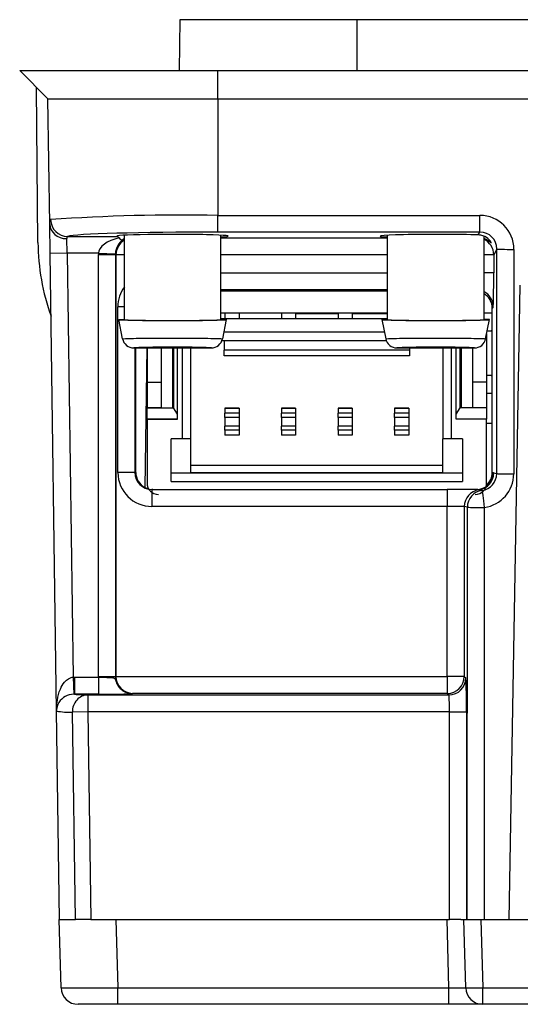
# Model space of a CAD drawing. Header units: millimetres. Extents: x 0 to 210, y 0 to 297.
# Tile 17 of 28: x 63 to 72, y 263 to 281. Entities that reach past the tile are written whole.
import ezdxf

# ---------------------------------------------------------------- set-up
doc = ezdxf.new("R2010")
doc.units = ezdxf.units.MM
for name, color, linetype in [('0040_001_EKEY_DL', 7, 'Continuous'), ('0040_002_EKEY_DL', 7, 'Continuous'), ('0040_019_EKEY_DL', 7, 'Continuous'), ('Default', 7, 'Continuous'), ('DLINE_FINGERPRIN', 7, 'Continuous')]:
    doc.layers.add(name, color=color, linetype=linetype)

# ---------------------------------------------------------------- blocks, each defined once
blk = doc.blocks.new('SE6')
at = {"layer": '0040_001_EKEY_DL', "color": 7, "linetype": 'Continuous'}
for p, q in [((66.16, 280.76), (66.144, 279.86)), ((69.294, 280.76), (66.159, 280.76)), ((79.664, 280.76), (69.294, 280.76)), ((69.294, 279.86), (69.294, 280.76)), ((63.329, 279.86), (66.829, 279.86)), ((63.829, 279.36), (63.329, 279.86)), ((66.829, 279.86), (82.129, 279.86)), ((66.829, 279.36), (66.829, 279.86)), ((63.651, 276.825), (63.627, 279.562)), ((63.829, 279.36), (66.829, 279.36)), ((63.86, 277.147), (63.829, 279.36)), ((66.829, 279.36), (66.829, 277.302)), ((66.829, 279.36), (82.129, 279.36)), ((66.829, 277.302), (71.46, 277.302)), ((66.829, 277.007), (66.829, 277.302)), ((71.46, 277.007), (71.46, 277.302)), ((63.867, 276.627), (63.86, 277.147)), ((64.167, 276.632), (64.16, 276.891)), ((64.174, 276.931), (65.058, 276.931)), ((71.46, 277.007), (66.829, 277.007)), ((66.879, 276.906), (69.829, 276.906)), ((71.432, 276.956), (71.46, 277.007)), ((71.76, 276.706), (71.705, 276.606)), ((71.758, 272.739), (71.76, 276.706)), ((72.06, 276.702), (72.058, 272.735)), ((64.167, 276.632), (63.867, 276.627)), ((63.98, 268.547), (63.867, 276.627)), ((64.167, 276.632), (64.272, 269.141)), ((64.72, 276.632), (64.167, 276.632)), ((64.72, 276.632), (65.02, 276.622)), ((64.72, 269.151), (64.72, 276.613)), ((64.72, 276.613), (65.02, 276.613)), ((65.029, 276.597), (65.02, 276.613)), ((65.02, 276.613), (65.02, 269.151)), ((65.179, 276.606), (65.029, 276.606)), ((65.029, 276.597), (65.029, 269.16)), ((69.829, 276.606), (66.879, 276.606)), ((71.705, 276.606), (71.529, 276.606)), ((71.705, 276.606), (71.704, 276.287)), ((66.879, 276.287), (69.829, 276.287)), ((71.704, 276.287), (71.529, 276.287)), ((69.829, 275.988), (66.879, 275.988)), ((71.978, 264.86), (72.174, 276.067)), ((69.829, 275.96), (66.879, 275.96)), ((65.065, 272.757), (65.064, 275.687)), ((65.179, 275.687), (65.064, 275.687)), ((71.694, 275.688), (71.679, 275.66)), ((71.679, 272.76), (71.679, 275.66)), ((65.364, 274.96), (65.365, 272.757)), ((65.379, 272.76), (65.38, 274.964)), ((65.574, 274.96), (65.54, 272.494)), ((65.365, 272.757), (65.065, 272.757)), ((65.365, 272.757), (65.379, 272.76)), ((71.679, 272.76), (71.698, 272.756)), ((71.698, 272.756), (71.703, 272.75)), ((71.703, 272.75), (71.758, 272.739)), ((65.679, 272.46), (65.665, 272.457)), ((65.665, 272.457), (70.884, 272.457)), ((65.665, 272.457), (65.665, 272.157)), ((70.884, 272.457), (70.884, 272.157)), ((71.398, 272.456), (71.379, 272.46)), ((71.498, 272.442), (71.444, 272.453)), ((70.884, 272.157), (65.665, 272.157)), ((70.884, 269.155), (70.884, 272.157)), ((71.184, 272.155), (71.184, 269.155)), ((71.238, 272.145), (71.184, 272.155)), ((71.237, 264.86), (71.238, 272.145)), ((71.538, 272.14), (71.537, 264.86)), ((64.272, 269.141), (64.297, 269.141)), ((64.272, 269.141), (64.284, 268.841)), ((64.297, 269.141), (64.72, 269.141)), ((64.297, 269.141), (64.297, 268.841)), ((64.72, 269.151), (65.02, 269.151)), ((64.72, 269.141), (64.72, 268.841)), ((65.02, 269.151), (65.029, 269.16)), ((65.029, 269.155), (70.884, 269.155)), ((70.884, 269.155), (70.884, 268.855)), ((71.184, 269.155), (70.884, 269.155)), ((71.184, 269.155), (71.212, 269.127)), ((64.297, 268.841), (64.284, 268.841)), ((64.72, 268.841), (64.297, 268.841)), ((65.324, 268.855), (65.32, 268.852)), ((70.884, 268.855), (65.324, 268.855)), ((70.912, 268.827), (70.884, 268.855)), ((64.53, 268.827), (70.912, 268.827)), ((64.53, 268.827), (64.53, 268.527)), ((63.98, 268.542), (63.98, 268.547)), ((64.031, 264.86), (63.98, 268.542)), ((64.53, 268.527), (64.259, 268.523)), ((64.317, 264.86), (64.259, 268.523)), ((70.923, 268.527), (64.53, 268.527)), ((64.53, 268.527), (64.587, 264.86)), ((70.923, 264.86), (70.923, 268.527)), ((70.923, 268.527), (71.223, 268.527)), ((71.223, 268.527), (71.223, 264.86)), ((64.165, 264.86), (64.317, 264.86)), ((64.587, 264.86), (64.317, 264.86)), ((64.587, 264.86), (70.923, 264.86)), ((71.126, 264.86), (70.923, 264.86))]:
    blk.add_line(p, q, dxfattribs=at)
for centre, radius, start, end in [((66.195, 244.113), 33.195, 88.906, 94.0075), ((65.308, 276.599), 0.317, 114.0158, 117.4336), ((67.651, 276.86), 4, 180.5, 199.5958), ((65.321, 276.613), 0.301, 178.2645, 180.0314), ((65.682, 272.762), 0.302, 180.2211, 242.0548), ((71.458, 272.739), 0.3, 277.6993, 359.9453), ((71.458, 272.735), 0.6, 277.7137, 359.9651), ((71.396, 272.152), 0.305, 80.975, 89.5723), ((70.884, 269.155), 0.3, 270.0175, 359.9825), ((70.912, 269.127), 0.3, 270.0175, 359.9825), ((64.292, 268.513), 0.328, 91.4459, 146.2643), ((64.875, 277.295), 8.455, 268.9499, 273.0158), ((64.28, 268.546), 0.3, 150.2068, 180.8), ((64.249, 268.555), 0.268, 148.5823, 171.0824), ((64.227, 270.095), 1.573, 260.9609, 271.1722)]:
    blk.add_arc(centre, radius, start, end, dxfattribs=at)
for centre, major_axis, ratio, start_param, end_param in [((64.174, 277.231), (0.086, -0.288), 0.994002, 4.438332, 5.991865), ((71.46, 276.702), (-0.232, -0.554), 0.998889, 1.96741, 3.537902), ((64.16, 277.151), (0.3, 0.004), 0.866004, 3.141593, 4.700297), ((66.829, 276.923), (-2.67, 0), 0.031426, 4.712389, 6.178135), ((65.31, 276.632), (-0.59, -0.013), 0.508373, 5.093721, 6.240812), ((66.029, 276.936), (0.984, 0), 0.031426, -0.52777, 3.304902), ((65.31, 276.632), (0.152, 0.265), 0.930364, 1.08888, 2.091096), ((65.324, 276.606), (0.154, 0.261), 0.964698, 1.0612, 2.087123), ((70.679, 276.936), (0.984, 0), 0.031426, 0.698593, 3.669363), ((71.46, 276.706), (-0.123, -0.275), 0.99715, 1.992127, 3.562619), ((71.405, 276.606), (0.262, -0.146), 0.999354, 0.507219, 1.650012), ((72.06, 276.706), (-0.3, 0), 0.013962, 0.017455, 1.570803), ((65.32, 276.613), (0.292, -0.525), 0.999354, 4.174245, 4.205113), ((65.329, 276.597), (0.146, -0.262), 0.999354, 4.174245, 4.205113), ((71.694, 276.287), (0, -0.6), 0.017455, 0.03142, 1.570801), ((65.664, 275.687), (0.292, -0.525), 0.999354, 3.575592, 4.205212), ((71.394, 275.688), (-0.262, 0.146), 0.999354, 3.648811, 4.753273), ((71.379, 275.66), (-0.242, -0.177), 0.99968, 2.511248, 3.55835), ((65.665, 272.758), (0.588, 0.118), 0.999842, 2.944462, 4.514954), ((65.665, 272.758), (0.294, 0.059), 0.999525, 2.944462, 4.514954), ((71.398, 272.756), (-0.059, -0.294), 0.999842, 0.197417, 1.767908), ((71.404, 272.75), (-0.059, -0.294), 0.999842, 0.332144, 1.767915), ((71.379, 272.76), (-0.242, 0.177), 0.99968, 2.913817, 3.771938), ((72.058, 272.739), (-0.3, 0), 0.013962, 0.017455, 1.570803), ((65.679, 272.76), (-0.242, -0.177), 0.99968, 0.458768, 0.699554), ((70.884, 272.455), (0.6, 0), 0.003491, 0.541723, 1.570796), ((71.484, 272.155), (-0.059, -0.294), 0.999842, 3.47372, 4.909735), ((71.538, 272.145), (-0.059, -0.294), 0.999842, 3.473725, 4.909735), ((71.538, 272.145), (-0.04, 0.297), 0.001875, 0.005803, 1.584632), ((70.884, 272.155), (0.3, 0), 0.006981, 0.017453, 1.570796), ((71.538, 272.145), (-0.3, 0), 0.013962, 0.017455, 1.5708), ((65.32, 269.152), (0.424, 0.424), 0.999695, 2.356347, 2.373495), ((65.32, 269.152), (0.212, 0.212), 0.999087, 2.356347, 3.926839), ((65.329, 269.16), (0.212, 0.212), 0.999695, 2.356347, 2.373495), ((65.324, 269.155), (-0.115, 0.278), 0.975619, 1.186748, 2.740091), ((71.212, 268.527), (0, 0.6), 0.017455, 4.712389, 6.265732), ((66.829, 268.846), (-2.549, 0), 0.017455, 0.114078, 0.446477), ((64.53, 268.527), (0.011, 0.3), 0.901862, 0.040408, 1.617633), ((70.912, 268.527), (0, -0.3), 0.03491, 1.570796, 3.124139), ((64.28, 268.552), (0.3, 0.004), 0.982696, 2.97242, 3.141593)]:
    blk.add_ellipse(centre, major_axis=major_axis, ratio=ratio, start_param=start_param, end_param=end_param, dxfattribs=at)
for points in [[(63.86, 277.147), (63.859, 277.197), (63.864, 277.224), (63.875, 277.227)], [(64.174, 276.931), (64.163, 276.93), (64.159, 276.916), (64.16, 276.891)], [(65.058, 276.931), (65.065, 276.93), (65.074, 276.921), (65.084, 276.905)], [(65.084, 276.905), (65.103, 276.877), (65.129, 276.863), (65.162, 276.88)]]:
    blk.add_open_spline(points, degree=3, dxfattribs=at)
for points, knots in [([(71.53, 276.897), (71.533, 276.896), (71.536, 276.895), (71.54, 276.894), (71.593, 276.873), (71.629, 276.841), (71.648, 276.825), (71.66, 276.814), (71.664, 276.813), (71.659, 276.823), (71.652, 276.836), (71.633, 276.866), (71.6, 276.892), (71.571, 276.917), (71.529, 276.94), (71.477, 276.951), (71.463, 276.954), (71.448, 276.956), (71.432, 276.956)], [0.1436658, 0.1436658, 0.1436658, 0.1436658, 0.1577107, 0.1577107, 0.1577107, 0.3961132, 0.3961132, 0.3961132, 0.555718, 0.555718, 0.555718, 0.7600802, 0.7600802, 0.7600802, 0.9492125, 0.9492125, 0.9492125, 1, 1, 1, 1]), ([(63.984, 268.597), (63.984, 268.619), (63.985, 268.64), (63.986, 268.661), (63.988, 268.687), (63.991, 268.712), (63.994, 268.737), (64.004, 268.804), (64.02, 268.87), (64.047, 268.931), (64.066, 268.974), (64.09, 269.016), (64.121, 269.053), (64.141, 269.076), (64.164, 269.098), (64.191, 269.114), (64.206, 269.123), (64.223, 269.131), (64.241, 269.136), (64.251, 269.138), (64.261, 269.14), (64.272, 269.141)], [0, 0, 0, 0, 0.093025, 0.093025, 0.093025, 0.208508, 0.208508, 0.208508, 0.523172, 0.523172, 0.523172, 0.742129, 0.742129, 0.742129, 0.879257, 0.879257, 0.879257, 0.956948, 0.956948, 0.956948, 1, 1, 1, 1]), ([(64.72, 269.141), (64.754, 269.141), (64.788, 269.14), (64.82, 269.139), (64.852, 269.139), (64.882, 269.138), (64.908, 269.137), (64.934, 269.136), (64.957, 269.134), (64.975, 269.131), (64.988, 269.129), (64.998, 269.126), (65.006, 269.12), (65.01, 269.116), (65.014, 269.112), (65.017, 269.106), (65.019, 269.101), (65.022, 269.094), (65.024, 269.086), (65.027, 269.079), (65.029, 269.07), (65.032, 269.062), (65.035, 269.054), (65.039, 269.045), (65.042, 269.036), (65.054, 269.01), (65.07, 268.983), (65.089, 268.96), (65.108, 268.938), (65.13, 268.917), (65.155, 268.901), (65.169, 268.892), (65.183, 268.884), (65.198, 268.877), (65.213, 268.871), (65.228, 268.865), (65.244, 268.861), (65.256, 268.858), (65.267, 268.856), (65.279, 268.854), (65.291, 268.853), (65.303, 268.852), (65.315, 268.852), (65.317, 268.852), (65.319, 268.852), (65.32, 268.852)], [0, 0, 0, 0, 0.11917, 0.11917, 0.11917, 0.238331, 0.238331, 0.238331, 0.357626, 0.357626, 0.357626, 0.442185, 0.442185, 0.442185, 0.484266, 0.484266, 0.484266, 0.519438, 0.519438, 0.519438, 0.553, 0.553, 0.553, 0.586235, 0.586235, 0.586235, 0.69163, 0.69163, 0.69163, 0.796822, 0.796822, 0.796822, 0.8537, 0.8537, 0.8537, 0.910577, 0.910577, 0.910577, 0.952141, 0.952141, 0.952141, 0.994312, 0.994312, 0.994312, 1, 1, 1, 1])]:
    blk.add_open_spline(points, degree=3, knots=knots, dxfattribs=at)
at = {"layer": '0040_002_EKEY_DL', "color": 7, "linetype": 'Continuous'}
for p, q in [((64.029, 264.86), (64.165, 264.86)), ((64.061, 263.652), (64.029, 264.86)), ((65.029, 264.86), (65.06, 263.652)), ((70.911, 263.652), (70.879, 264.86)), ((71.126, 264.86), (71.179, 264.86)), ((71.179, 264.86), (71.479, 264.86)), ((71.211, 263.652), (71.179, 264.86)), ((71.479, 264.86), (81.93, 264.86)), ((71.479, 264.86), (71.511, 263.652)), ((65.06, 263.652), (70.911, 263.652)), ((65.06, 263.36), (65.06, 263.652)), ((70.911, 263.36), (70.911, 263.652)), ((71.511, 263.652), (81.898, 263.652)), ((71.511, 263.36), (71.511, 263.652)), ((65.06, 263.36), (64.361, 263.36)), ((70.911, 263.36), (65.06, 263.36)), ((71.511, 263.36), (70.911, 263.36)), ((81.898, 263.36), (71.511, 263.36))]:
    blk.add_line(p, q, dxfattribs=at)
for centre in [(64.361, 263.66), (71.511, 263.66)]:
    blk.add_arc(centre, 0.3, 181.5, 270, dxfattribs=at)
for centre, major_axis, ratio, start_param, end_param in [((65.061, 263.66), (-1, -0.008), 0.007848, 0.000144, 1.570255), ((70.91, 263.66), (-0.3, 0.008), 0.026096, 1.572849, 3.14296), ((71.511, 263.66), (-0.3, -0.008), 0.026168, 0, 1.570111)]:
    blk.add_ellipse(centre, major_axis=major_axis, ratio=ratio, start_param=start_param, end_param=end_param, dxfattribs=at)
at = {"layer": '0040_019_EKEY_DL', "color": 7, "linetype": 'Continuous'}
for p, q in [((65.179, 275.46), (65.179, 276.952)), ((66.879, 276.952), (66.879, 275.46)), ((69.829, 275.46), (69.829, 276.952)), ((71.529, 276.933), (71.529, 275.46)), ((65.079, 275.46), (65.179, 275.46)), ((65.147, 275.121), (65.079, 275.46)), ((66.879, 275.46), (66.979, 275.46)), ((66.979, 275.46), (66.911, 275.121)), ((69.729, 275.46), (69.797, 275.121)), ((69.829, 275.46), (69.729, 275.46)), ((71.629, 275.46), (71.529, 275.46)), ((71.561, 275.121), (71.629, 275.46)), ((65.343, 274.96), (66.715, 274.96)), ((69.993, 274.96), (71.365, 274.96))]:
    blk.add_line(p, q, dxfattribs=at)
for centre, major_axis, start_param, end_param in [((66.029, 275.46), (0.95, 0), 3.145084, 6.279694), ((66.029, 275.46), (0.85, 0), 3.141593, 6.283185), ((70.679, 275.46), (0.95, 0), 3.145084, 6.279694), ((70.679, 275.46), (0.85, 0), 3.141593, 6.283185), ((66.029, 274.96), (0.686, 0), 2.970159, 3.150172), ((66.029, 274.96), (0.686, 0), 0.171478, 2.970159), ((66.029, 274.96), (0.686, 0), -0.008579, 0.171478), ((70.679, 274.96), (0.686, 0), 2.970159, 3.150172), ((70.679, 274.96), (0.686, 0), 0.171478, 2.970159), ((70.679, 274.96), (0.686, 0), -0.008579, 0.171478)]:
    blk.add_ellipse(centre, major_axis=major_axis, ratio=0.017455, start_param=start_param, end_param=end_param, dxfattribs=at)
for points, knots in [([(65.147, 275.121), (65.147, 275.122), (65.163, 275.124), (65.196, 275.125), (65.228, 275.126), (65.277, 275.128), (65.339, 275.129), (65.4, 275.13), (65.476, 275.131), (65.559, 275.131), (65.643, 275.132), (65.737, 275.133), (65.833, 275.133), (65.929, 275.133), (66.031, 275.133), (66.129, 275.133), (66.227, 275.133), (66.324, 275.133), (66.413, 275.132), (66.502, 275.131), (66.585, 275.131), (66.654, 275.13), (66.724, 275.129), (66.783, 275.128), (66.825, 275.126), (66.868, 275.125), (66.895, 275.124), (66.906, 275.122), (66.91, 275.122), (66.911, 275.122), (66.911, 275.121)], [0, 0, 0, 0, 0.10725, 0.10725, 0.10725, 0.2145, 0.2145, 0.2145, 0.321743, 0.321743, 0.321743, 0.428977, 0.428977, 0.428977, 0.5362, 0.5362, 0.5362, 0.643419, 0.643419, 0.643419, 0.75064, 0.75064, 0.75064, 0.857869, 0.857869, 0.857869, 0.965109, 0.965109, 0.965109, 1, 1, 1, 1]), ([(65.147, 275.121), (65.156, 275.076), (65.18, 275.035), (65.252, 274.976), (65.297, 274.96), (65.343, 274.96)], [0, 0, 0, 0, 0.5, 0.5, 1, 1, 1, 1]), ([(66.715, 274.96), (66.761, 274.96), (66.806, 274.976), (66.877, 275.035), (66.902, 275.076), (66.911, 275.121)], [0, 0, 0, 0, 0.5, 0.5, 1, 1, 1, 1]), ([(69.797, 275.121), (69.797, 275.122), (69.813, 275.124), (69.846, 275.125), (69.878, 275.126), (69.927, 275.128), (69.989, 275.129), (70.05, 275.13), (70.126, 275.131), (70.209, 275.131), (70.293, 275.132), (70.387, 275.133), (70.483, 275.133), (70.579, 275.133), (70.681, 275.133), (70.779, 275.133), (70.877, 275.133), (70.974, 275.133), (71.063, 275.132), (71.152, 275.131), (71.235, 275.131), (71.304, 275.13), (71.374, 275.129), (71.433, 275.128), (71.475, 275.126), (71.518, 275.125), (71.545, 275.124), (71.556, 275.122), (71.56, 275.122), (71.561, 275.122), (71.561, 275.121)], [0, 0, 0, 0, 0.10725, 0.10725, 0.10725, 0.2145, 0.2145, 0.2145, 0.321743, 0.321743, 0.321743, 0.428977, 0.428977, 0.428977, 0.5362, 0.5362, 0.5362, 0.643419, 0.643419, 0.643419, 0.75064, 0.75064, 0.75064, 0.857869, 0.857869, 0.857869, 0.965109, 0.965109, 0.965109, 1, 1, 1, 1]), ([(69.797, 275.121), (69.806, 275.076), (69.83, 275.035), (69.902, 274.976), (69.947, 274.96), (69.993, 274.96)], [0, 0, 0, 0, 0.5, 0.5, 1, 1, 1, 1]), ([(71.365, 274.96), (71.411, 274.96), (71.456, 274.976), (71.527, 275.035), (71.552, 275.076), (71.561, 275.121)], [0, 0, 0, 0, 0.5, 0.5, 1, 1, 1, 1])]:
    blk.add_open_spline(points, degree=3, knots=knots, dxfattribs=at)
at = {"layer": 'DLINE_FINGERPRIN', "color": 7, "linetype": 'Continuous'}
for p, q in [((69.829, 275.572), (66.879, 275.572)), ((69.829, 275.472), (66.879, 275.472)), ((69.829, 275.472), (66.879, 275.472)), ((66.954, 275.572), (66.954, 275.472)), ((67.204, 275.572), (67.204, 275.472)), ((67.954, 275.572), (67.954, 275.472)), ((68.204, 275.572), (68.204, 275.472)), ((68.214, 275.572), (68.214, 275.571)), ((68.214, 275.572), (68.214, 275.571)), ((68.214, 275.571), (68.954, 275.571)), ((68.954, 275.571), (68.214, 275.571)), ((68.249, 275.571), (68.249, 275.572)), ((68.479, 275.571), (68.479, 275.572)), ((68.954, 275.572), (68.954, 275.472)), ((69.204, 275.572), (69.204, 275.472)), ((69.204, 275.571), (69.829, 275.571)), ((69.829, 275.571), (69.204, 275.571)), ((71.679, 275.572), (71.529, 275.572)), ((66.935, 275.242), (69.773, 275.242)), ((71.579, 275.21), (71.579, 274.352)), ((71.589, 275.262), (71.662, 275.262)), ((65.579, 274.96), (65.579, 274.352)), ((65.829, 274.96), (65.829, 273.902)), ((66.029, 274.96), (66.029, 273.902)), ((66.039, 274.96), (66.039, 273.902)), ((66.044, 274.96), (66.044, 273.902)), ((66.119, 273.702), (66.119, 274.96)), ((66.204, 273.352), (66.204, 274.96)), ((66.354, 273.352), (66.354, 274.96)), ((66.901, 275.092), (69.807, 275.092)), ((66.944, 275.092), (66.944, 274.922)), ((70.214, 274.922), (66.944, 274.922)), ((66.944, 274.822), (66.944, 274.922)), ((70.214, 274.96), (70.214, 274.922)), ((70.214, 274.922), (70.214, 274.822)), ((70.804, 274.96), (70.804, 273.352)), ((70.954, 274.96), (70.954, 273.352)), ((71.039, 273.702), (71.039, 274.96)), ((71.114, 273.902), (71.114, 274.96)), ((71.119, 274.96), (71.119, 273.902)), ((71.129, 274.96), (71.129, 273.902)), ((71.329, 274.96), (71.329, 273.902)), ((70.214, 274.822), (66.944, 274.822)), ((71.662, 274.472), (71.579, 274.472)), ((71.662, 274.472), (71.579, 274.472)), ((65.579, 274.352), (65.829, 274.352)), ((65.579, 274.352), (65.579, 273.902)), ((65.579, 274.352), (65.829, 274.352)), ((66.029, 274.352), (66.039, 274.352)), ((66.029, 274.352), (66.039, 274.352)), ((71.129, 274.352), (71.119, 274.352)), ((71.129, 274.352), (71.119, 274.352)), ((71.579, 274.352), (71.329, 274.352)), ((71.579, 274.352), (71.329, 274.352)), ((71.579, 274.352), (71.579, 273.902)), ((71.579, 274.162), (71.679, 274.162)), ((65.829, 273.902), (65.579, 273.902)), ((65.579, 273.702), (65.579, 273.902)), ((65.579, 273.902), (65.829, 273.902)), ((65.829, 273.902), (66.029, 273.902)), ((66.039, 273.902), (66.029, 273.902)), ((66.029, 273.902), (66.039, 273.902)), ((66.044, 273.902), (66.039, 273.902)), ((66.119, 273.787), (66.044, 273.902)), ((66.954, 273.897), (67.204, 273.897)), ((66.954, 273.896), (66.954, 273.897)), ((67.204, 273.897), (66.954, 273.897)), ((66.954, 273.894), (66.954, 273.896)), ((66.954, 273.894), (66.954, 273.807)), ((67.204, 273.894), (66.954, 273.894)), ((67.204, 273.897), (67.204, 273.896)), ((67.204, 273.896), (67.204, 273.894)), ((67.204, 273.894), (67.204, 273.807)), ((67.954, 273.897), (68.204, 273.897)), ((67.954, 273.896), (67.954, 273.897)), ((68.204, 273.897), (67.954, 273.897)), ((67.954, 273.894), (67.954, 273.896)), ((67.954, 273.894), (67.954, 273.807)), ((68.204, 273.894), (67.954, 273.894)), ((68.204, 273.897), (68.204, 273.896)), ((68.204, 273.896), (68.204, 273.894)), ((68.204, 273.894), (68.204, 273.807)), ((68.954, 273.897), (69.204, 273.897)), ((68.954, 273.896), (68.954, 273.897)), ((69.204, 273.897), (68.954, 273.897)), ((68.954, 273.894), (68.954, 273.896)), ((68.954, 273.894), (68.954, 273.807)), ((69.204, 273.894), (68.954, 273.894)), ((69.204, 273.897), (69.204, 273.896)), ((69.204, 273.896), (69.204, 273.894)), ((69.204, 273.894), (69.204, 273.807)), ((69.954, 273.897), (70.204, 273.897)), ((69.954, 273.896), (69.954, 273.897)), ((70.204, 273.897), (69.954, 273.897)), ((69.954, 273.894), (69.954, 273.896)), ((69.954, 273.894), (69.954, 273.807)), ((70.204, 273.894), (69.954, 273.894)), ((70.204, 273.897), (70.204, 273.896)), ((70.204, 273.896), (70.204, 273.894)), ((70.204, 273.894), (70.204, 273.807)), ((71.039, 273.787), (71.114, 273.902)), ((71.119, 273.902), (71.114, 273.902)), ((71.129, 273.902), (71.119, 273.902)), ((71.129, 273.902), (71.119, 273.902)), ((71.329, 273.902), (71.129, 273.902)), ((71.579, 273.902), (71.329, 273.902)), ((71.579, 273.902), (71.329, 273.902)), ((71.579, 273.902), (71.579, 273.702)), ((66.954, 273.733), (66.954, 273.807)), ((67.204, 273.807), (66.954, 273.807)), ((66.954, 273.733), (66.954, 273.58)), ((67.204, 273.733), (66.954, 273.733)), ((67.204, 273.807), (67.204, 273.733)), ((67.204, 273.733), (67.204, 273.58)), ((67.954, 273.733), (67.954, 273.807)), ((68.204, 273.807), (67.954, 273.807)), ((67.954, 273.733), (67.954, 273.58)), ((68.204, 273.733), (67.954, 273.733)), ((68.204, 273.807), (68.204, 273.733)), ((68.204, 273.733), (68.204, 273.58)), ((68.954, 273.733), (68.954, 273.807)), ((69.204, 273.807), (68.954, 273.807)), ((68.954, 273.733), (68.954, 273.58)), ((69.204, 273.733), (68.954, 273.733)), ((69.204, 273.807), (69.204, 273.733)), ((69.204, 273.733), (69.204, 273.58)), ((69.954, 273.733), (69.954, 273.807)), ((70.204, 273.807), (69.954, 273.807)), ((69.954, 273.733), (69.954, 273.58)), ((70.204, 273.733), (69.954, 273.733)), ((70.204, 273.807), (70.204, 273.733)), ((70.204, 273.733), (70.204, 273.58)), ((65.579, 273.702), (66.119, 273.702)), ((65.579, 273.702), (65.579, 272.572)), ((66.119, 273.702), (65.579, 273.702)), ((66.954, 273.507), (66.954, 273.58)), ((67.204, 273.58), (66.954, 273.58)), ((67.204, 273.58), (67.204, 273.507)), ((67.954, 273.507), (67.954, 273.58)), ((68.204, 273.58), (67.954, 273.58)), ((68.204, 273.58), (68.204, 273.507)), ((68.954, 273.507), (68.954, 273.58)), ((69.204, 273.58), (68.954, 273.58)), ((69.204, 273.58), (69.204, 273.507)), ((69.954, 273.507), (69.954, 273.58)), ((70.204, 273.58), (69.954, 273.58)), ((70.204, 273.58), (70.204, 273.507)), ((71.579, 273.702), (71.039, 273.702)), ((71.579, 273.702), (71.039, 273.702)), ((71.579, 272.572), (71.579, 273.702)), ((71.679, 273.622), (71.579, 273.622)), ((66.954, 273.507), (66.954, 273.42)), ((67.204, 273.507), (66.954, 273.507)), ((66.954, 273.418), (66.954, 273.42)), ((67.204, 273.42), (66.954, 273.42)), ((66.954, 273.417), (66.954, 273.418)), ((67.204, 273.417), (66.954, 273.417)), ((67.204, 273.507), (67.204, 273.42)), ((67.204, 273.42), (67.204, 273.418)), ((67.204, 273.418), (67.204, 273.417)), ((67.954, 273.507), (67.954, 273.42)), ((68.204, 273.507), (67.954, 273.507)), ((67.954, 273.418), (67.954, 273.42)), ((68.204, 273.42), (67.954, 273.42)), ((67.954, 273.417), (67.954, 273.418)), ((68.204, 273.417), (67.954, 273.417)), ((68.204, 273.507), (68.204, 273.42)), ((68.204, 273.42), (68.204, 273.418)), ((68.204, 273.418), (68.204, 273.417)), ((68.954, 273.507), (68.954, 273.42)), ((69.204, 273.507), (68.954, 273.507)), ((68.954, 273.418), (68.954, 273.42)), ((69.204, 273.42), (68.954, 273.42)), ((68.954, 273.417), (68.954, 273.418)), ((69.204, 273.417), (68.954, 273.417)), ((69.204, 273.507), (69.204, 273.42)), ((69.204, 273.42), (69.204, 273.418)), ((69.204, 273.418), (69.204, 273.417)), ((69.954, 273.507), (69.954, 273.42)), ((70.204, 273.507), (69.954, 273.507)), ((69.954, 273.418), (69.954, 273.42)), ((70.204, 273.42), (69.954, 273.42)), ((69.954, 273.417), (69.954, 273.418)), ((70.204, 273.417), (69.954, 273.417)), ((70.204, 273.507), (70.204, 273.42)), ((70.204, 273.42), (70.204, 273.418)), ((70.204, 273.418), (70.204, 273.417)), ((66.004, 272.602), (66.004, 273.352)), ((66.204, 273.352), (66.004, 273.352)), ((66.354, 273.352), (66.204, 273.352)), ((66.354, 272.752), (66.354, 273.352)), ((70.804, 272.752), (70.804, 273.352)), ((70.954, 273.352), (70.804, 273.352)), ((71.154, 273.352), (70.954, 273.352)), ((71.154, 273.352), (71.154, 272.602)), ((70.804, 272.882), (66.354, 272.882)), ((66.004, 272.752), (66.354, 272.752)), ((66.004, 272.752), (71.154, 272.752)), ((70.804, 272.752), (66.354, 272.752)), ((67.979, 272.752), (67.829, 272.752)), ((67.829, 272.752), (67.979, 272.752)), ((69.179, 272.752), (67.979, 272.752)), ((67.979, 272.752), (69.179, 272.752)), ((69.329, 272.752), (69.179, 272.752)), ((69.179, 272.752), (69.329, 272.752)), ((70.804, 272.752), (71.154, 272.752)), ((66.004, 272.602), (71.154, 272.602))]:
    blk.add_line(p, q, dxfattribs=at)
for centre, radius, start, end in [((68.249, 275.562), 0.02, 149.123, 152.4044), ((68.249, 275.562), 0.02, 150.8785, 154.1069), ((68.629, 275.372), 0.2, 90, 95.7308), ((68.629, 275.372), 0.2, 90, 95.7323), ((71.662, 275.16), 0.102, 80.4522, 90), ((71.662, 274.574), 0.102, 270, 279.5478), ((71.662, 274.574), 0.102, 270, 279.5478), ((65.779, 272.572), 0.2, 180, 270), ((71.379, 272.572), 0.2, 270, 0)]:
    blk.add_arc(centre, radius, start, end, dxfattribs=at)

msp = doc.modelspace()

# ---------------------------------------------------------------- block references
at = {"layer": 'Default'}
msp.add_blockref('SE6', (0, 0), dxfattribs=at)

doc.saveas('drawing.dxf')
